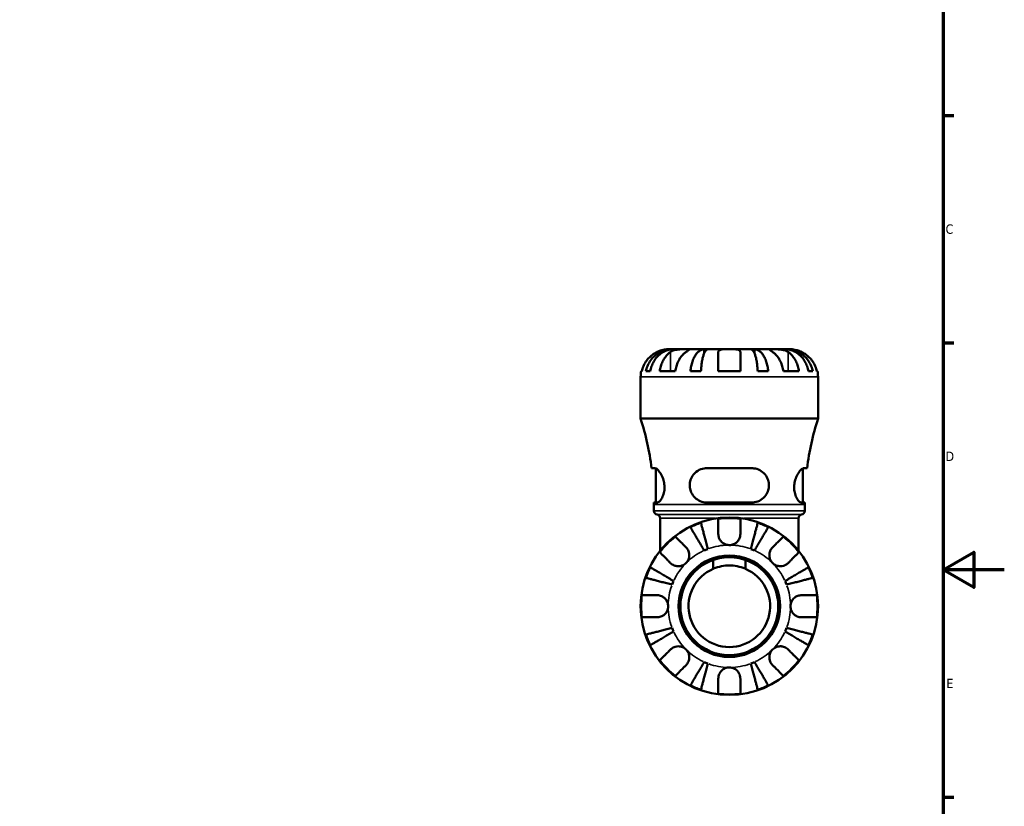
# Model space of a CAD drawing. Header units: millimetres. Extents: x 0 to 905, y -303 to 742.
# Tile 11 of 16: x 519 to 841, y 220 to 477. Entities that reach past the tile are written whole.
import ezdxf

# ---------------------------------------------------------------- set-up
doc = ezdxf.new("R2010")
doc.units = ezdxf.units.MM
for name, color, linetype, lineweight in [('Border (ANSI)', 7, 'Continuous', 70), ('Visible (ANSI)', 7, 'Continuous', 50), ('Visible Narrow (ANSI)', 7, 'Continuous', 35)]:
    doc.layers.add(name, color=color, linetype=linetype, lineweight=lineweight)
doc.styles.add('Note Text (ANSI)', font='tahoma.ttf')

# ---------------------------------------------------------------- blocks, each defined once
blk = doc.blocks.new('Borders Default Border')
at = {"layer": 'Border (ANSI)'}
for p, q in [((821, 445.5), (824.45, 445.5)), ((821, 371.25), (824.45, 371.25)), ((821, 222.75), (824.45, 222.75))]:
    blk.add_line(p, q, dxfattribs=at)
at = {"layer": 'Border (ANSI)', "flags": 128}
for points in [[(20, 20), (20, 574), (821, 574), (821, 20), (20, 20)], [(841, 297), (821, 297), (831, 302.77), (831, 291.23), (821, 297)]]:
    blk.add_lwpolyline(points, dxfattribs=at)
at = {"layer": 'Border (ANSI)', "char_height": 3.05, "attachment_point": 7, "style": 'Note Text (ANSI)'}
for s, insert in [('C', (821.8, 406.8)), ('D', (821.81, 332.6)), ('E', (822.05, 258.35))]:
    blk.add_mtext(s, dxfattribs=dict(at, insert=insert))

msp = doc.modelspace()

# ---------------------------------------------------------------- linework, layer by layer
at = {"layer": 'Visible (ANSI)'}
for p, q in [((732.374, 369.114), (731.087, 369.114)), ((732.374, 369.114), (732.374, 369.096)), ((732.864, 369.114), (732.374, 369.114)), ((736.945, 369.114), (732.864, 369.114)), ((742.846, 369.114), (736.945, 369.114)), ((742.846, 369.114), (742.846, 367.789)), ((744.029, 369.114), (742.846, 369.114)), ((751.087, 369.114), (744.029, 369.114)), ((758.146, 369.114), (751.087, 369.114)), ((759.328, 369.114), (758.146, 369.114)), ((765.229, 369.114), (759.328, 369.114)), ((759.328, 369.114), (759.328, 367.789)), ((769.31, 369.114), (765.229, 369.114)), ((769.8, 369.114), (769.31, 369.114)), ((771.087, 369.114), (769.8, 369.114)), ((769.8, 369.114), (769.8, 369.096)), ((722.269, 361.914), (722.495, 361.914)), ((723.802, 361.914), (725.235, 361.914)), ((728.324, 361.914), (733.415, 361.914)), ((738.352, 361.914), (741.812, 361.914)), ((747.487, 361.914), (754.687, 361.914)), ((760.362, 361.914), (763.822, 361.914)), ((768.759, 361.914), (773.851, 361.914)), ((776.939, 361.914), (778.372, 361.914)), ((779.679, 361.914), (779.905, 361.914)), ((722.087, 346.434), (722.087, 360.114)), ((780.087, 346.434), (780.087, 360.114)), ((780.087, 346.434), (722.087, 346.434)), ((726.763, 330.234), (725.674, 330.234)), ((727.077, 319.034), (727.077, 330.155)), ((758.447, 330.234), (743.727, 330.234)), ((775.097, 319.034), (775.097, 330.155)), ((776.501, 330.234), (775.411, 330.234)), ((726.435, 319.034), (727.559, 319.034)), ((743.727, 319.034), (758.447, 319.034)), ((774.615, 319.034), (775.74, 319.034)), ((726.437, 316.256), (726.437, 318.354)), ((775.737, 316.256), (775.737, 318.354)), ((728.467, 303.262), (728.467, 313.954)), ((773.707, 303.262), (773.707, 313.954)), ((745.827, 297.366), (745.827, 300.225)), ((756.347, 300.225), (756.347, 297.366))]:
    msp.add_line(p, q, dxfattribs=at)
for radius in [29, 16.58, 16]:
    msp.add_circle((751.087, 285.114), radius, dxfattribs=at)
for centre, radius, start, end in [((731.087, 360.114), 9, 168.46304, 180), ((771.087, 360.114), 9, 0, 11.53696), ((633.631, 318.354), 92.806, 7.35458, 17.6119), ((868.543, 318.354), 92.806, 162.3881, 172.64542), ((633.631, 318.354), 92.806, 0, 0.41982), ((868.543, 318.354), 92.806, 179.58018, 180), ((727.597, 316.256), 1.16, 180, 262.81924), ((774.577, 316.256), 1.16, 277.18076, 0), ((727.307, 313.954), 1.16, 0, 82.81924), ((751.087, 285.114), 28.818, 108.77511, 116.22489), ((751.087, 285.114), 28.818, 82.82379, 97.17621), ((751.087, 285.114), 28.818, 63.77511, 71.22489), ((774.867, 313.954), 1.16, 97.18076, 180), ((751.087, 285.114), 28.818, 127.82379, 142.17621), ((751.087, 285.114), 28.818, 37.82379, 52.17621), ((751.087, 285.114), 20, 110.66622, 114.33378), ((751.087, 285.114), 20, 65.66622, 69.33378), ((751.087, 285.114), 28.818, 153.77511, 161.22489), ((751.087, 285.114), 13.333, 113.23337, 66.76663), ((751.087, 285.114), 28.818, 18.77511, 26.22489), ((751.087, 285.114), 20, 155.66622, 159.33378), ((751.087, 285.114), 20, 20.66622, 24.33378), ((751.087, 285.114), 28.818, 172.82379, 187.17621), ((751.087, 285.114), 28.818, 352.82379, 7.17621), ((751.087, 285.114), 20, 200.66622, 204.33378), ((751.087, 285.114), 20, 335.66622, 339.33378), ((751.087, 285.114), 28.818, 198.77511, 206.22489), ((751.087, 285.114), 28.818, 333.77511, 341.22489), ((751.087, 285.114), 28.818, 217.82379, 232.17621), ((751.087, 285.114), 28.818, 307.82379, 322.17621), ((751.087, 285.114), 20, 245.66622, 249.33378), ((751.087, 285.114), 20, 290.66622, 294.33378), ((751.087, 285.114), 28.818, 243.77511, 251.22489), ((751.087, 285.114), 28.818, 288.77511, 296.22489), ((751.087, 285.114), 28.818, 262.82379, 277.17621)]:
    msp.add_arc(centre, radius, start, end, dxfattribs=at)
for points, knots in [([(727.487, 368.238), (727.099, 368.055), (726.707, 367.836), (725.825, 367.25), (725.352, 366.859), (724.562, 366.072), (724.17, 365.605), (723.494, 364.599), (723.21, 364.06), (722.79, 363.05), (722.613, 362.489), (722.495, 361.914)], [4.42788405, 4.42788405, 4.42788405, 4.42788405, 4.5512464, 4.5512464, 4.71913293, 4.71913293, 4.88586959, 4.88586959, 5.05260626, 5.05260626, 5.21400469, 5.21400469, 5.21400469, 5.21400469]), ([(723.802, 361.914), (723.917, 362.491), (724.089, 363.055), (724.495, 364.067), (724.769, 364.606), (725.422, 365.613), (725.8, 366.081), (726.562, 366.866), (727.017, 367.257), (727.995, 367.931), (728.519, 368.214), (729.517, 368.64), (730.084, 368.822), (731.242, 369.059), (731.833, 369.114), (732.374, 369.114)], [0.1707461, 0.1707461, 0.1707461, 0.1707461, 0.33284, 0.33284, 0.4994944, 0.4994944, 0.6661487, 0.6661487, 0.8332087, 0.8332087, 1.0002688, 1.0002688, 1.1679728, 1.1679728, 1.3356767, 1.3356767, 1.3356767, 1.3356767]), ([(732.864, 369.114), (732.382, 369.114), (731.856, 369.059), (730.826, 368.822), (730.321, 368.64), (729.433, 368.214), (728.967, 367.931), (728.096, 367.257), (727.692, 366.866), (727.013, 366.081), (726.677, 365.613), (726.096, 364.606), (725.852, 364.067), (725.49, 363.055), (725.337, 362.491), (725.235, 361.914)], [4.0142513, 4.0142513, 4.0142513, 4.0142513, 4.1819552, 4.1819552, 4.3496592, 4.3496592, 4.5167193, 4.5167193, 4.6837793, 4.6837793, 4.8504337, 4.8504337, 5.017088, 5.017088, 5.179182, 5.179182, 5.179182, 5.179182]), ([(731.087, 369.114), (731.087, 369.114), (731.054, 369.114), (730.919, 369.112), (730.813, 369.11), (730.463, 369.088), (730.178, 369.061), (729.578, 368.955), (729.293, 368.891), (728.69, 368.72), (728.378, 368.614), (727.871, 368.412), (727.678, 368.328), (727.487, 368.238)], [0, 0, 0, 0, 0.08461469, 0.08461469, 0.17434236, 0.17434236, 0.31088758, 0.31088758, 0.41427183, 0.41427183, 0.51665709, 0.51665709, 0.58005471, 0.58005471, 0.58005471, 0.58005471]), ([(728.324, 361.914), (728.407, 362.489), (728.533, 363.05), (728.83, 364.06), (729.031, 364.599), (729.508, 365.605), (729.785, 366.072), (730.344, 366.859), (730.678, 367.25), (731.302, 367.836), (731.58, 368.055), (731.854, 368.238)], [0.17075309, 0.17075309, 0.17075309, 0.17075309, 0.33215152, 0.33215152, 0.49888818, 0.49888818, 0.66562485, 0.66562485, 0.83351137, 0.83351137, 0.95687373, 0.95687373, 0.95687373, 0.95687373]), ([(731.854, 368.238), (731.942, 368.297), (732.036, 368.354), (732.314, 368.504), (732.509, 368.591), (732.936, 368.747), (733.167, 368.815), (733.747, 368.949), (734.1, 369.003), (734.906, 369.084), (735.352, 369.101), (736.209, 369.116), (736.608, 369.114), (736.945, 369.114)], [-0.58004807, -0.58004807, -0.58004807, -0.58004807, -0.5384523, -0.5384523, -0.46383793, -0.46383793, -0.3862639, -0.3862639, -0.27840269, -0.27840269, -0.14277912, -0.14277912, 0, 0, 0, 0]), ([(736.945, 368.238), (736.671, 368.055), (736.393, 367.836), (735.77, 367.25), (735.436, 366.859), (734.876, 366.072), (734.6, 365.605), (734.122, 364.599), (733.921, 364.06), (733.624, 363.05), (733.498, 362.489), (733.415, 361.914)], [4.42788405, 4.42788405, 4.42788405, 4.42788405, 4.5512464, 4.5512464, 4.71913293, 4.71913293, 4.88586959, 4.88586959, 5.05260626, 5.05260626, 5.21400469, 5.21400469, 5.21400469, 5.21400469]), ([(736.945, 369.114), (737.128, 369.114), (737.291, 369.114), (737.58, 369.113), (737.702, 369.111), (737.924, 369.096), (737.993, 369.078), (738.005, 369.002), (737.955, 368.946), (737.783, 368.809), (737.688, 368.741), (737.461, 368.584), (737.33, 368.496), (737.108, 368.347), (737.028, 368.294), (736.945, 368.238)], [0, 0, 0, 0, 0.07774953, 0.07774953, 0.16081914, 0.16081914, 0.27783798, 0.27783798, 0.3882896, 0.3882896, 0.46542959, 0.46542959, 0.54035429, 0.54035429, 0.57953204, 0.57953204, 0.57953204, 0.57953204]), ([(738.352, 361.914), (738.412, 362.491), (738.503, 363.055), (738.716, 364.067), (738.859, 364.606), (739.201, 365.613), (739.4, 366.081), (739.799, 366.866), (740.038, 367.257), (740.55, 367.931), (740.825, 368.214), (741.348, 368.64), (741.645, 368.822), (742.252, 369.059), (742.562, 369.114), (742.846, 369.114)], [0.1707461, 0.1707461, 0.1707461, 0.1707461, 0.33284, 0.33284, 0.4994944, 0.4994944, 0.6661487, 0.6661487, 0.8332087, 0.8332087, 1.0002688, 1.0002688, 1.1679728, 1.1679728, 1.3356767, 1.3356767, 1.3356767, 1.3356767]), ([(744.029, 369.114), (743.889, 369.114), (743.736, 369.059), (743.436, 368.822), (743.29, 368.64), (743.032, 368.214), (742.896, 367.931), (742.643, 367.257), (742.526, 366.866), (742.328, 366.081), (742.231, 365.613), (742.062, 364.606), (741.991, 364.067), (741.886, 363.055), (741.841, 362.491), (741.812, 361.914)], [4.0142509, 4.0142509, 4.0142509, 4.0142509, 4.1819549, 4.1819549, 4.3496588, 4.3496588, 4.5167189, 4.5167189, 4.6837789, 4.6837789, 4.8504333, 4.8504333, 5.0170876, 5.0170876, 5.1791816, 5.1791816, 5.1791816, 5.1791816]), ([(747.487, 368.238), (747.487, 368.305), (747.496, 368.37), (747.539, 368.519), (747.585, 368.6), (747.722, 368.749), (747.817, 368.815), (748.108, 368.948), (748.326, 369.003), (748.908, 369.084), (749.287, 369.101), (750.141, 369.116), (750.612, 369.114), (751.087, 369.114)], [-0.57647647, -0.57647647, -0.57647647, -0.57647647, -0.52968676, -0.52968676, -0.46054026, -0.46054026, -0.38562403, -0.38562403, -0.27730827, -0.27730827, -0.14258086, -0.14258086, 0, 0, 0, 0]), ([(747.487, 361.914), (747.487, 362.489), (747.487, 363.05), (747.487, 364.06), (747.487, 364.599), (747.487, 365.605), (747.487, 366.072), (747.487, 366.859), (747.487, 367.25), (747.487, 367.836), (747.487, 368.055), (747.487, 368.238)], [0.17075309, 0.17075309, 0.17075309, 0.17075309, 0.33215152, 0.33215152, 0.49888818, 0.49888818, 0.66562485, 0.66562485, 0.83351137, 0.83351137, 0.95687373, 0.95687373, 0.95687373, 0.95687373]), ([(751.087, 369.114), (751.367, 369.114), (751.647, 369.114), (752.215, 369.112), (752.5, 369.11), (753.178, 369.087), (753.541, 369.059), (754.043, 368.952), (754.213, 368.892), (754.444, 368.754), (754.521, 368.685), (754.634, 368.525), (754.668, 368.434), (754.685, 368.303), (754.687, 368.271), (754.687, 368.238)], [-2.49913258, -2.49913258, -2.49913258, -2.49913258, -2.41505436, -2.41505436, -2.32384732, -2.32384732, -2.1841143, -2.1841143, -2.08674766, -2.08674766, -2.01440674, -2.01440674, -1.93994266, -1.93994266, -1.91637503, -1.91637503, -1.91637503, -1.91637503]), ([(754.687, 368.238), (754.687, 368.055), (754.687, 367.836), (754.687, 367.25), (754.687, 366.859), (754.687, 366.072), (754.687, 365.605), (754.687, 364.599), (754.687, 364.06), (754.687, 363.05), (754.687, 362.489), (754.687, 361.914)], [4.42788405, 4.42788405, 4.42788405, 4.42788405, 4.5512464, 4.5512464, 4.71913293, 4.71913293, 4.88586959, 4.88586959, 5.05260626, 5.05260626, 5.21400469, 5.21400469, 5.21400469, 5.21400469]), ([(760.362, 361.914), (760.333, 362.491), (760.288, 363.055), (760.183, 364.067), (760.112, 364.606), (759.943, 365.613), (759.846, 366.081), (759.649, 366.866), (759.531, 367.257), (759.278, 367.931), (759.143, 368.214), (758.884, 368.64), (758.738, 368.822), (758.438, 369.059), (758.285, 369.114), (758.146, 369.114)], [0.1707461, 0.1707461, 0.1707461, 0.1707461, 0.33284, 0.33284, 0.4994944, 0.4994944, 0.6661487, 0.6661487, 0.8332087, 0.8332087, 1.0002688, 1.0002688, 1.1679728, 1.1679728, 1.3356767, 1.3356767, 1.3356767, 1.3356767]), ([(759.328, 369.114), (759.612, 369.114), (759.922, 369.059), (760.529, 368.822), (760.826, 368.64), (761.349, 368.214), (761.624, 367.931), (762.137, 367.257), (762.375, 366.866), (762.774, 366.081), (762.973, 365.613), (763.315, 364.606), (763.458, 364.067), (763.671, 363.055), (763.762, 362.491), (763.822, 361.914)], [4.0142509, 4.0142509, 4.0142509, 4.0142509, 4.1819549, 4.1819549, 4.3496588, 4.3496588, 4.5167189, 4.5167189, 4.6837789, 4.6837789, 4.8504333, 4.8504333, 5.0170876, 5.0170876, 5.1791816, 5.1791816, 5.1791816, 5.1791816]), ([(765.229, 368.238), (765.141, 368.297), (765.056, 368.354), (764.831, 368.504), (764.702, 368.591), (764.477, 368.747), (764.383, 368.815), (764.217, 368.949), (764.169, 369.003), (764.182, 369.084), (764.274, 369.101), (764.626, 369.116), (764.893, 369.114), (765.229, 369.114)], [-0.58004807, -0.58004807, -0.58004807, -0.58004807, -0.5384523, -0.5384523, -0.46383793, -0.46383793, -0.3862639, -0.3862639, -0.27840269, -0.27840269, -0.14277912, -0.14277912, 0, 0, 0, 0]), ([(765.229, 369.114), (765.412, 369.114), (765.615, 369.114), (766.066, 369.113), (766.316, 369.111), (766.944, 369.096), (767.329, 369.078), (768.083, 369.002), (768.444, 368.946), (769.029, 368.809), (769.259, 368.741), (769.684, 368.584), (769.878, 368.496), (770.149, 368.347), (770.237, 368.294), (770.32, 368.238)], [0, 0, 0, 0, 0.07774953, 0.07774953, 0.16081914, 0.16081914, 0.27783798, 0.27783798, 0.3882896, 0.3882896, 0.46542959, 0.46542959, 0.54035429, 0.54035429, 0.57953204, 0.57953204, 0.57953204, 0.57953204]), ([(768.759, 361.914), (768.676, 362.489), (768.55, 363.05), (768.253, 364.06), (768.052, 364.599), (767.575, 365.605), (767.298, 366.072), (766.739, 366.859), (766.405, 367.25), (765.781, 367.836), (765.503, 368.055), (765.229, 368.238)], [0.17075309, 0.17075309, 0.17075309, 0.17075309, 0.33215152, 0.33215152, 0.49888818, 0.49888818, 0.66562485, 0.66562485, 0.83351137, 0.83351137, 0.95687373, 0.95687373, 0.95687373, 0.95687373]), ([(776.939, 361.914), (776.837, 362.491), (776.684, 363.055), (776.322, 364.067), (776.078, 364.606), (775.497, 365.613), (775.161, 366.081), (774.483, 366.866), (774.078, 367.257), (773.208, 367.931), (772.741, 368.214), (771.853, 368.64), (771.348, 368.822), (770.318, 369.059), (769.792, 369.114), (769.31, 369.114)], [0.1707461, 0.1707461, 0.1707461, 0.1707461, 0.33284, 0.33284, 0.4994944, 0.4994944, 0.6661487, 0.6661487, 0.8332087, 0.8332087, 1.0002688, 1.0002688, 1.1679728, 1.1679728, 1.3356767, 1.3356767, 1.3356767, 1.3356767]), ([(769.8, 369.114), (770.341, 369.114), (770.932, 369.059), (772.09, 368.822), (772.657, 368.64), (773.655, 368.214), (774.179, 367.931), (775.157, 367.257), (775.612, 366.866), (776.374, 366.081), (776.752, 365.613), (777.405, 364.606), (777.679, 364.067), (778.085, 363.055), (778.257, 362.491), (778.372, 361.914)], [4.0142509, 4.0142509, 4.0142509, 4.0142509, 4.1819549, 4.1819549, 4.3496588, 4.3496588, 4.5167189, 4.5167189, 4.683779, 4.683779, 4.8504333, 4.8504333, 5.0170876, 5.0170876, 5.1791816, 5.1791816, 5.1791816, 5.1791816]), ([(770.32, 368.238), (770.594, 368.055), (770.872, 367.836), (771.496, 367.25), (771.83, 366.859), (772.389, 366.072), (772.666, 365.605), (773.144, 364.599), (773.344, 364.06), (773.641, 363.05), (773.767, 362.489), (773.851, 361.914)], [4.42788748, 4.42788748, 4.42788748, 4.42788748, 4.55124983, 4.55124983, 4.71913636, 4.71913636, 4.88587302, 4.88587302, 5.05260969, 5.05260969, 5.21400811, 5.21400811, 5.21400811, 5.21400811]), ([(774.687, 368.238), (774.544, 368.305), (774.4, 368.37), (774.04, 368.519), (773.826, 368.6), (773.385, 368.749), (773.161, 368.815), (772.635, 368.948), (772.349, 369.003), (771.786, 369.084), (771.537, 369.101), (771.181, 369.116), (771.087, 369.114), (771.087, 369.114)], [-0.57647647, -0.57647647, -0.57647647, -0.57647647, -0.52968676, -0.52968676, -0.46054026, -0.46054026, -0.38562403, -0.38562403, -0.27730827, -0.27730827, -0.14258086, -0.14258086, 0, 0, 0, 0]), ([(779.679, 361.914), (779.561, 362.489), (779.384, 363.05), (778.964, 364.06), (778.68, 364.599), (778.004, 365.605), (777.612, 366.072), (776.822, 366.859), (776.349, 367.25), (775.467, 367.836), (775.075, 368.055), (774.687, 368.238)], [0.17075309, 0.17075309, 0.17075309, 0.17075309, 0.33215152, 0.33215152, 0.49888818, 0.49888818, 0.66562485, 0.66562485, 0.83351137, 0.83351137, 0.95687373, 0.95687373, 0.95687373, 0.95687373]), ([(726.763, 330.234), (726.833, 330.234), (726.91, 330.219), (727.226, 330.106), (727.499, 329.904), (728.12, 329.252), (728.473, 328.769), (729.096, 327.635), (729.37, 326.997), (729.721, 325.759), (729.826, 325.196), (729.912, 324.081), (729.9, 323.549), (729.766, 322.429), (729.628, 321.868), (729.234, 320.767), (728.964, 320.263), (728.397, 319.478), (728.1, 319.209), (727.737, 319.055), (727.646, 319.034), (727.559, 319.034)], [-1.9963078, -1.9963078, -1.9963078, -1.9963078, -1.922578, -1.922578, -1.7080896, -1.7080896, -1.4598055, -1.4598055, -1.2296798, -1.2296798, -1.0554637, -1.0554637, -0.8932212, -0.8932212, -0.7012942, -0.7012942, -0.4683239, -0.4683239, -0.2239057, -0.2239057, -0.1363209, -0.1363209, -0.1363209, -0.1363209]), ([(743.727, 319.034), (743.512, 319.034), (743.297, 319.046), (742.378, 319.153), (741.701, 319.367), (740.468, 320.027), (739.914, 320.472), (739.038, 321.506), (738.702, 322.074), (738.284, 323.209), (738.171, 323.743), (738.103, 324.847), (738.153, 325.398), (738.434, 326.583), (738.703, 327.189), (739.503, 328.398), (740.085, 328.961), (741.375, 329.768), (742.069, 330.035), (743.11, 330.208), (743.417, 330.234), (743.727, 330.234)], [-1.9752246, -1.9752246, -1.9752246, -1.9752246, -1.9072855, -1.9072855, -1.6824696, -1.6824696, -1.457908, -1.457908, -1.2546509, -1.2546509, -1.0898152, -1.0898152, -0.9216855, -0.9216855, -0.7136786, -0.7136786, -0.4526493, -0.4526493, -0.2138508, -0.2138508, -0.1162451, -0.1162451, -0.1162451, -0.1162451]), ([(758.447, 330.234), (758.681, 330.234), (758.914, 330.219), (759.814, 330.106), (760.452, 329.904), (761.705, 329.252), (762.299, 328.769), (763.227, 327.635), (763.577, 326.997), (763.961, 325.759), (764.049, 325.196), (764.046, 324.081), (763.967, 323.549), (763.634, 322.429), (763.355, 321.868), (762.565, 320.767), (762.021, 320.263), (760.76, 319.478), (760.035, 319.209), (759.001, 319.055), (758.724, 319.034), (758.447, 319.034)], [-1.9963078, -1.9963078, -1.9963078, -1.9963078, -1.922578, -1.922578, -1.7080896, -1.7080896, -1.4598055, -1.4598055, -1.2296798, -1.2296798, -1.0554637, -1.0554637, -0.8932212, -0.8932212, -0.7012942, -0.7012942, -0.4683239, -0.4683239, -0.2239057, -0.2239057, -0.1363209, -0.1363209, -0.1363209, -0.1363209]), ([(774.615, 319.034), (774.548, 319.034), (774.478, 319.046), (774.163, 319.153), (773.895, 319.367), (773.359, 320.027), (773.091, 320.472), (772.656, 321.506), (772.485, 322.074), (772.3, 323.209), (772.264, 323.743), (772.306, 324.847), (772.384, 325.398), (772.665, 326.583), (772.889, 327.189), (773.465, 328.398), (773.835, 328.961), (774.517, 329.768), (774.832, 330.035), (775.215, 330.208), (775.318, 330.234), (775.411, 330.234)], [-1.9752246, -1.9752246, -1.9752246, -1.9752246, -1.9072855, -1.9072855, -1.6824696, -1.6824696, -1.457908, -1.457908, -1.2546509, -1.2546509, -1.0898152, -1.0898152, -0.9216855, -0.9216855, -0.7136786, -0.7136786, -0.4526493, -0.4526493, -0.2138508, -0.2138508, -0.1162451, -0.1162451, -0.1162451, -0.1162451]), ([(741.812, 312.399), (741.841, 312.284), (741.886, 312.112), (741.991, 311.706), (742.062, 311.432), (742.231, 310.779), (742.328, 310.401), (742.526, 309.639), (742.643, 309.184), (742.896, 308.206), (743.032, 307.682), (743.29, 306.684), (743.436, 306.117), (743.736, 304.959), (743.889, 304.368), (744.029, 303.827)], [0.1707461, 0.1707461, 0.1707461, 0.1707461, 0.33284, 0.33284, 0.4994944, 0.4994944, 0.6661487, 0.6661487, 0.8332087, 0.8332087, 1.0002688, 1.0002688, 1.1679728, 1.1679728, 1.3356767, 1.3356767, 1.3356767, 1.3356767]), ([(747.487, 308.714), (747.487, 309.102), (747.487, 309.494), (747.487, 310.376), (747.487, 310.849), (747.487, 311.639), (747.487, 312.031), (747.487, 312.707), (747.487, 312.991), (747.487, 313.411), (747.487, 313.588), (747.487, 313.706)], [4.42788405, 4.42788405, 4.42788405, 4.42788405, 4.5512464, 4.5512464, 4.71913293, 4.71913293, 4.88586959, 4.88586959, 5.05260626, 5.05260626, 5.21400469, 5.21400469, 5.21400469, 5.21400469]), ([(754.687, 313.706), (754.687, 313.588), (754.687, 313.411), (754.687, 312.991), (754.687, 312.707), (754.687, 312.031), (754.687, 311.639), (754.687, 310.849), (754.687, 310.376), (754.687, 309.494), (754.687, 309.102), (754.687, 308.714)], [0.17075309, 0.17075309, 0.17075309, 0.17075309, 0.33215152, 0.33215152, 0.49888818, 0.49888818, 0.66562485, 0.66562485, 0.83351137, 0.83351137, 0.95687373, 0.95687373, 0.95687373, 0.95687373]), ([(758.146, 303.827), (758.285, 304.368), (758.438, 304.959), (758.738, 306.117), (758.884, 306.684), (759.143, 307.682), (759.278, 308.206), (759.531, 309.184), (759.649, 309.639), (759.846, 310.401), (759.943, 310.779), (760.112, 311.432), (760.183, 311.706), (760.288, 312.112), (760.333, 312.284), (760.362, 312.399)], [4.0142509, 4.0142509, 4.0142509, 4.0142509, 4.1819549, 4.1819549, 4.3496588, 4.3496588, 4.5167189, 4.5167189, 4.6837789, 4.6837789, 4.8504333, 4.8504333, 5.0170876, 5.0170876, 5.1791816, 5.1791816, 5.1791816, 5.1791816]), ([(742.846, 303.337), (742.562, 303.819), (742.252, 304.345), (741.645, 305.375), (741.348, 305.88), (740.825, 306.768), (740.55, 307.235), (740.038, 308.105), (739.799, 308.51), (739.4, 309.188), (739.201, 309.524), (738.859, 310.105), (738.716, 310.349), (738.503, 310.711), (738.412, 310.864), (738.352, 310.966)], [4.0142509, 4.0142509, 4.0142509, 4.0142509, 4.1819549, 4.1819549, 4.3496588, 4.3496588, 4.5167189, 4.5167189, 4.6837789, 4.6837789, 4.8504333, 4.8504333, 5.0170876, 5.0170876, 5.1791816, 5.1791816, 5.1791816, 5.1791816]), ([(763.822, 310.966), (763.762, 310.864), (763.671, 310.711), (763.458, 310.349), (763.315, 310.105), (762.973, 309.524), (762.774, 309.188), (762.375, 308.51), (762.137, 308.105), (761.624, 307.235), (761.349, 306.768), (760.826, 305.88), (760.529, 305.375), (759.922, 304.345), (759.612, 303.819), (759.328, 303.337)], [0.1707461, 0.1707461, 0.1707461, 0.1707461, 0.33284, 0.33284, 0.4994944, 0.4994944, 0.6661487, 0.6661487, 0.8332087, 0.8332087, 1.0002688, 1.0002688, 1.1679728, 1.1679728, 1.3356767, 1.3356767, 1.3356767, 1.3356767]), ([(733.415, 307.878), (733.498, 307.794), (733.624, 307.668), (733.921, 307.371), (734.122, 307.171), (734.6, 306.693), (734.876, 306.416), (735.436, 305.857), (735.77, 305.523), (736.393, 304.899), (736.671, 304.621), (736.945, 304.347)], [0.17075309, 0.17075309, 0.17075309, 0.17075309, 0.33215152, 0.33215152, 0.49888818, 0.49888818, 0.66562485, 0.66562485, 0.83351137, 0.83351137, 0.95687373, 0.95687373, 0.95687373, 0.95687373]), ([(751.087, 305.114), (750.794, 305.114), (750.503, 305.15), (749.906, 305.298), (749.606, 305.417), (748.922, 305.801), (748.568, 306.101), (748.084, 306.704), (747.923, 306.97), (747.718, 307.43), (747.654, 307.613), (747.561, 307.967), (747.529, 308.137), (747.495, 308.444), (747.487, 308.58), (747.487, 308.714)], [0, 0, 0, 0, 0.08783311, 0.08783311, 0.18435408, 0.18435408, 0.32279749, 0.32279749, 0.41754463, 0.41754463, 0.47774931, 0.47774931, 0.53276241, 0.53276241, 0.57681269, 0.57681269, 0.57681269, 0.57681269]), ([(754.687, 308.714), (754.687, 308.71), (754.687, 308.707), (754.686, 308.514), (754.671, 308.322), (754.612, 307.961), (754.572, 307.792), (754.454, 307.421), (754.37, 307.221), (754.089, 306.691), (753.857, 306.382), (753.257, 305.808), (752.883, 305.562), (752.034, 305.209), (751.563, 305.114), (751.087, 305.114)], [-0.58332629, -0.58332629, -0.58332629, -0.58332629, -0.58206847, -0.58206847, -0.51861604, -0.51861604, -0.4628074, -0.4628074, -0.39473272, -0.39473272, -0.27692423, -0.27692423, -0.14288351, -0.14288351, 0, 0, 0, 0]), ([(765.229, 304.347), (765.503, 304.621), (765.781, 304.899), (766.405, 305.523), (766.739, 305.857), (767.298, 306.416), (767.575, 306.693), (768.052, 307.171), (768.253, 307.371), (768.55, 307.668), (768.676, 307.794), (768.759, 307.878)], [4.42788405, 4.42788405, 4.42788405, 4.42788405, 4.5512464, 4.5512464, 4.71913293, 4.71913293, 4.88586959, 4.88586959, 5.05260626, 5.05260626, 5.21400469, 5.21400469, 5.21400469, 5.21400469]), ([(731.854, 299.256), (731.58, 299.53), (731.302, 299.808), (730.678, 300.432), (730.344, 300.766), (729.785, 301.325), (729.508, 301.602), (729.031, 302.079), (728.83, 302.28), (728.533, 302.577), (728.407, 302.703), (728.324, 302.786)], [4.42788405, 4.42788405, 4.42788405, 4.42788405, 4.5512464, 4.5512464, 4.71913293, 4.71913293, 4.88586959, 4.88586959, 5.05260626, 5.05260626, 5.21400469, 5.21400469, 5.21400469, 5.21400469]), ([(736.945, 304.347), (737.034, 304.259), (737.118, 304.165), (737.343, 303.887), (737.472, 303.692), (737.698, 303.265), (737.791, 303.034), (737.957, 302.454), (738.005, 302.101), (737.992, 301.295), (737.9, 300.849), (737.548, 299.992), (737.281, 299.593), (736.945, 299.256)], [-0.58004807, -0.58004807, -0.58004807, -0.58004807, -0.5384523, -0.5384523, -0.46383793, -0.46383793, -0.3862639, -0.3862639, -0.27840269, -0.27840269, -0.14277912, -0.14277912, 0, 0, 0, 0]), ([(765.229, 299.256), (765.046, 299.439), (764.883, 299.642), (764.594, 300.093), (764.472, 300.343), (764.25, 300.971), (764.181, 301.356), (764.169, 302.11), (764.219, 302.471), (764.391, 303.056), (764.486, 303.286), (764.713, 303.711), (764.844, 303.905), (765.066, 304.176), (765.146, 304.264), (765.229, 304.347)], [0, 0, 0, 0, 0.07774953, 0.07774953, 0.16081914, 0.16081914, 0.27783798, 0.27783798, 0.3882896, 0.3882896, 0.46542959, 0.46542959, 0.54035429, 0.54035429, 0.57953204, 0.57953204, 0.57953204, 0.57953204]), ([(773.851, 302.786), (773.767, 302.703), (773.641, 302.577), (773.344, 302.28), (773.144, 302.079), (772.666, 301.602), (772.389, 301.325), (771.83, 300.766), (771.496, 300.432), (770.872, 299.808), (770.594, 299.53), (770.32, 299.256)], [0.17075309, 0.17075309, 0.17075309, 0.17075309, 0.33215152, 0.33215152, 0.49888818, 0.49888818, 0.66562485, 0.66562485, 0.83351137, 0.83351137, 0.95687373, 0.95687373, 0.95687373, 0.95687373]), ([(725.235, 297.849), (725.337, 297.789), (725.49, 297.698), (725.852, 297.485), (726.096, 297.342), (726.677, 297), (727.013, 296.801), (727.692, 296.402), (728.096, 296.164), (728.967, 295.651), (729.433, 295.376), (730.321, 294.853), (730.826, 294.556), (731.856, 293.949), (732.382, 293.639), (732.864, 293.355)], [0.1707461, 0.1707461, 0.1707461, 0.1707461, 0.33284, 0.33284, 0.4994944, 0.4994944, 0.6661487, 0.6661487, 0.8332087, 0.8332087, 1.0002688, 1.0002688, 1.1679728, 1.1679728, 1.3356767, 1.3356767, 1.3356767, 1.3356767]), ([(736.945, 299.256), (736.762, 299.073), (736.559, 298.91), (736.108, 298.621), (735.858, 298.499), (735.23, 298.277), (734.845, 298.208), (734.091, 298.196), (733.73, 298.246), (733.145, 298.418), (732.915, 298.513), (732.491, 298.74), (732.296, 298.871), (732.025, 299.093), (731.937, 299.173), (731.854, 299.256)], [0, 0, 0, 0, 0.07774953, 0.07774953, 0.16081914, 0.16081914, 0.27783798, 0.27783798, 0.3882896, 0.3882896, 0.46542959, 0.46542959, 0.54035429, 0.54035429, 0.57953204, 0.57953204, 0.57953204, 0.57953204]), ([(745.827, 297.366), (745.859, 297.38), (745.892, 297.394), (746.743, 297.751), (747.602, 298.015), (749.345, 298.363), (750.227, 298.447), (751.947, 298.447), (752.829, 298.363), (754.572, 298.015), (755.432, 297.751), (756.282, 297.394), (756.315, 297.38), (756.347, 297.366)], [1.5437411, 1.5437411, 1.5437411, 1.5437411, 1.5539077, 1.5539077, 1.8118689, 1.8118689, 2.0698301, 2.0698301, 2.3277913, 2.3277913, 2.5857525, 2.5857525, 2.5959191, 2.5959191, 2.5959191, 2.5959191]), ([(770.32, 299.256), (770.232, 299.168), (770.138, 299.083), (769.86, 298.858), (769.665, 298.729), (769.238, 298.504), (769.007, 298.41), (768.427, 298.244), (768.074, 298.196), (767.268, 298.209), (766.822, 298.301), (765.965, 298.653), (765.566, 298.92), (765.229, 299.256)], [-0.58004807, -0.58004807, -0.58004807, -0.58004807, -0.5384523, -0.5384523, -0.46383793, -0.46383793, -0.3862639, -0.3862639, -0.27840269, -0.27840269, -0.14277912, -0.14277912, 0, 0, 0, 0]), ([(769.31, 293.355), (769.792, 293.639), (770.318, 293.949), (771.348, 294.556), (771.853, 294.853), (772.741, 295.376), (773.208, 295.651), (774.078, 296.164), (774.483, 296.402), (775.161, 296.801), (775.497, 297), (776.078, 297.342), (776.322, 297.485), (776.684, 297.698), (776.837, 297.789), (776.939, 297.849)], [4.0142509, 4.0142509, 4.0142509, 4.0142509, 4.1819549, 4.1819549, 4.3496588, 4.3496588, 4.5167189, 4.5167189, 4.6837789, 4.6837789, 4.8504333, 4.8504333, 5.0170876, 5.0170876, 5.1791816, 5.1791816, 5.1791816, 5.1791816]), ([(732.374, 292.173), (731.833, 292.312), (731.242, 292.465), (730.084, 292.765), (729.517, 292.911), (728.519, 293.17), (727.995, 293.305), (727.017, 293.558), (726.562, 293.676), (725.8, 293.873), (725.422, 293.97), (724.769, 294.139), (724.495, 294.21), (724.089, 294.315), (723.917, 294.36), (723.802, 294.389)], [4.0142509, 4.0142509, 4.0142509, 4.0142509, 4.1819549, 4.1819549, 4.3496588, 4.3496588, 4.5167189, 4.5167189, 4.6837789, 4.6837789, 4.8504333, 4.8504333, 5.0170876, 5.0170876, 5.1791816, 5.1791816, 5.1791816, 5.1791816]), ([(778.372, 294.389), (778.257, 294.36), (778.085, 294.315), (777.679, 294.21), (777.405, 294.139), (776.752, 293.97), (776.374, 293.873), (775.612, 293.676), (775.157, 293.558), (774.179, 293.305), (773.655, 293.17), (772.657, 292.911), (772.09, 292.765), (770.932, 292.465), (770.341, 292.312), (769.8, 292.173)], [0.1707461, 0.1707461, 0.1707461, 0.1707461, 0.33284, 0.33284, 0.4994944, 0.4994944, 0.6661487, 0.6661487, 0.8332087, 0.8332087, 1.0002688, 1.0002688, 1.1679728, 1.1679728, 1.3356767, 1.3356767, 1.3356767, 1.3356767]), ([(722.495, 288.714), (722.613, 288.714), (722.79, 288.714), (723.21, 288.714), (723.494, 288.714), (724.17, 288.714), (724.562, 288.714), (725.352, 288.714), (725.825, 288.714), (726.707, 288.714), (727.099, 288.714), (727.487, 288.714)], [0.17075309, 0.17075309, 0.17075309, 0.17075309, 0.33215152, 0.33215152, 0.49888818, 0.49888818, 0.66562485, 0.66562485, 0.83351137, 0.83351137, 0.95687373, 0.95687373, 0.95687373, 0.95687373]), ([(727.487, 288.714), (727.63, 288.714), (727.775, 288.706), (728.134, 288.662), (728.348, 288.617), (728.789, 288.479), (729.013, 288.384), (729.539, 288.093), (729.825, 287.875), (730.388, 287.293), (730.637, 286.914), (730.993, 286.06), (731.087, 285.589), (731.087, 285.114)], [-0.57647647, -0.57647647, -0.57647647, -0.57647647, -0.52968676, -0.52968676, -0.46054026, -0.46054026, -0.38562403, -0.38562403, -0.27730827, -0.27730827, -0.14258086, -0.14258086, 0, 0, 0, 0]), ([(771.087, 285.114), (771.087, 285.394), (771.12, 285.674), (771.255, 286.242), (771.362, 286.527), (771.72, 287.205), (772.013, 287.567), (772.608, 288.07), (772.875, 288.24), (773.367, 288.471), (773.583, 288.548), (774.026, 288.661), (774.252, 288.695), (774.547, 288.712), (774.617, 288.714), (774.687, 288.714)], [-2.49913258, -2.49913258, -2.49913258, -2.49913258, -2.41505436, -2.41505436, -2.32384732, -2.32384732, -2.1841143, -2.1841143, -2.08674766, -2.08674766, -2.01440674, -2.01440674, -1.93994266, -1.93994266, -1.91637503, -1.91637503, -1.91637503, -1.91637503]), ([(774.687, 288.714), (775.075, 288.714), (775.467, 288.714), (776.349, 288.714), (776.822, 288.714), (777.612, 288.714), (778.004, 288.714), (778.68, 288.714), (778.964, 288.714), (779.384, 288.714), (779.561, 288.714), (779.679, 288.714)], [4.42788405, 4.42788405, 4.42788405, 4.42788405, 4.5512464, 4.5512464, 4.71913293, 4.71913293, 4.88586959, 4.88586959, 5.05260626, 5.05260626, 5.21400469, 5.21400469, 5.21400469, 5.21400469]), ([(731.087, 285.114), (731.087, 284.834), (731.054, 284.555), (730.919, 283.986), (730.812, 283.701), (730.454, 283.023), (730.161, 282.661), (729.566, 282.158), (729.299, 281.988), (728.807, 281.757), (728.591, 281.68), (728.148, 281.568), (727.922, 281.533), (727.628, 281.516), (727.557, 281.514), (727.487, 281.514)], [-2.49913258, -2.49913258, -2.49913258, -2.49913258, -2.41505436, -2.41505436, -2.32384732, -2.32384732, -2.1841143, -2.1841143, -2.08674766, -2.08674766, -2.01440674, -2.01440674, -1.93994266, -1.93994266, -1.91637503, -1.91637503, -1.91637503, -1.91637503]), ([(774.687, 281.514), (774.544, 281.514), (774.4, 281.523), (774.04, 281.566), (773.826, 281.612), (773.385, 281.749), (773.161, 281.844), (772.635, 282.135), (772.349, 282.353), (771.786, 282.935), (771.537, 283.314), (771.181, 284.168), (771.087, 284.639), (771.087, 285.114)], [-0.57647647, -0.57647647, -0.57647647, -0.57647647, -0.52968676, -0.52968676, -0.46054026, -0.46054026, -0.38562403, -0.38562403, -0.27730827, -0.27730827, -0.14258086, -0.14258086, 0, 0, 0, 0]), ([(727.487, 281.514), (727.099, 281.514), (726.707, 281.514), (725.825, 281.514), (725.352, 281.514), (724.562, 281.514), (724.17, 281.514), (723.494, 281.514), (723.21, 281.514), (722.79, 281.514), (722.613, 281.514), (722.495, 281.514)], [4.42788405, 4.42788405, 4.42788405, 4.42788405, 4.5512464, 4.5512464, 4.71913293, 4.71913293, 4.88586959, 4.88586959, 5.05260626, 5.05260626, 5.21400469, 5.21400469, 5.21400469, 5.21400469]), ([(779.679, 281.514), (779.561, 281.514), (779.384, 281.514), (778.964, 281.514), (778.68, 281.514), (778.004, 281.514), (777.612, 281.514), (776.822, 281.514), (776.349, 281.514), (775.467, 281.514), (775.075, 281.514), (774.687, 281.514)], [0.17075309, 0.17075309, 0.17075309, 0.17075309, 0.33215152, 0.33215152, 0.49888818, 0.49888818, 0.66562485, 0.66562485, 0.83351137, 0.83351137, 0.95687373, 0.95687373, 0.95687373, 0.95687373]), ([(723.802, 275.839), (723.917, 275.868), (724.089, 275.913), (724.495, 276.018), (724.769, 276.089), (725.422, 276.258), (725.8, 276.355), (726.562, 276.553), (727.017, 276.67), (727.995, 276.923), (728.519, 277.059), (729.517, 277.317), (730.084, 277.463), (731.242, 277.763), (731.833, 277.916), (732.374, 278.056)], [0.1707461, 0.1707461, 0.1707461, 0.1707461, 0.33284, 0.33284, 0.4994944, 0.4994944, 0.6661487, 0.6661487, 0.8332087, 0.8332087, 1.0002688, 1.0002688, 1.1679728, 1.1679728, 1.3356767, 1.3356767, 1.3356767, 1.3356767]), ([(769.8, 278.056), (770.341, 277.916), (770.932, 277.763), (772.09, 277.463), (772.657, 277.317), (773.655, 277.059), (774.179, 276.923), (775.157, 276.67), (775.612, 276.553), (776.374, 276.355), (776.752, 276.258), (777.405, 276.089), (777.679, 276.018), (778.085, 275.913), (778.257, 275.868), (778.372, 275.839)], [4.0142509, 4.0142509, 4.0142509, 4.0142509, 4.1819549, 4.1819549, 4.3496588, 4.3496588, 4.5167189, 4.5167189, 4.6837789, 4.6837789, 4.8504333, 4.8504333, 5.0170876, 5.0170876, 5.1791816, 5.1791816, 5.1791816, 5.1791816]), ([(732.864, 276.873), (732.382, 276.589), (731.856, 276.279), (730.826, 275.672), (730.321, 275.375), (729.433, 274.852), (728.967, 274.577), (728.096, 274.065), (727.692, 273.826), (727.013, 273.427), (726.677, 273.228), (726.096, 272.886), (725.852, 272.743), (725.49, 272.53), (725.337, 272.439), (725.235, 272.379)], [4.0142509, 4.0142509, 4.0142509, 4.0142509, 4.1819549, 4.1819549, 4.3496588, 4.3496588, 4.5167189, 4.5167189, 4.6837789, 4.6837789, 4.8504333, 4.8504333, 5.0170876, 5.0170876, 5.1791816, 5.1791816, 5.1791816, 5.1791816]), ([(776.939, 272.379), (776.837, 272.439), (776.684, 272.53), (776.322, 272.743), (776.078, 272.886), (775.497, 273.228), (775.161, 273.427), (774.483, 273.826), (774.078, 274.065), (773.208, 274.577), (772.741, 274.852), (771.853, 275.375), (771.348, 275.672), (770.318, 276.279), (769.792, 276.589), (769.31, 276.873)], [0.1707461, 0.1707461, 0.1707461, 0.1707461, 0.33284, 0.33284, 0.4994944, 0.4994944, 0.6661487, 0.6661487, 0.8332087, 0.8332087, 1.0002688, 1.0002688, 1.1679728, 1.1679728, 1.3356767, 1.3356767, 1.3356767, 1.3356767]), ([(728.324, 267.442), (728.407, 267.525), (728.533, 267.651), (728.83, 267.948), (729.031, 268.149), (729.508, 268.627), (729.785, 268.903), (730.344, 269.463), (730.678, 269.797), (731.302, 270.42), (731.58, 270.698), (731.854, 270.972)], [0.17075309, 0.17075309, 0.17075309, 0.17075309, 0.33215152, 0.33215152, 0.49888818, 0.49888818, 0.66562485, 0.66562485, 0.83351137, 0.83351137, 0.95687373, 0.95687373, 0.95687373, 0.95687373]), ([(731.854, 270.972), (731.942, 271.061), (732.036, 271.145), (732.314, 271.37), (732.509, 271.499), (732.936, 271.725), (733.167, 271.818), (733.747, 271.984), (734.1, 272.032), (734.906, 272.019), (735.352, 271.927), (736.209, 271.575), (736.608, 271.308), (736.945, 270.972)], [-0.58004807, -0.58004807, -0.58004807, -0.58004807, -0.5384523, -0.5384523, -0.46383793, -0.46383793, -0.3862639, -0.3862639, -0.27840269, -0.27840269, -0.14277912, -0.14277912, 0, 0, 0, 0]), ([(736.945, 270.972), (737.128, 270.789), (737.291, 270.586), (737.58, 270.135), (737.702, 269.885), (737.924, 269.257), (737.993, 268.872), (738.005, 268.118), (737.955, 267.757), (737.783, 267.172), (737.688, 266.942), (737.461, 266.518), (737.33, 266.323), (737.108, 266.052), (737.028, 265.964), (736.945, 265.881)], [0, 0, 0, 0, 0.07774953, 0.07774953, 0.16081914, 0.16081914, 0.27783798, 0.27783798, 0.3882896, 0.3882896, 0.46542959, 0.46542959, 0.54035429, 0.54035429, 0.57953204, 0.57953204, 0.57953204, 0.57953204]), ([(765.229, 265.881), (765.141, 265.969), (765.056, 266.063), (764.831, 266.341), (764.702, 266.536), (764.477, 266.963), (764.383, 267.194), (764.217, 267.774), (764.169, 268.127), (764.182, 268.933), (764.274, 269.379), (764.626, 270.236), (764.893, 270.635), (765.229, 270.972)], [-0.58004807, -0.58004807, -0.58004807, -0.58004807, -0.5384523, -0.5384523, -0.46383793, -0.46383793, -0.3862639, -0.3862639, -0.27840269, -0.27840269, -0.14277912, -0.14277912, 0, 0, 0, 0]), ([(765.229, 270.972), (765.412, 271.155), (765.615, 271.318), (766.066, 271.607), (766.316, 271.729), (766.944, 271.951), (767.329, 272.02), (768.083, 272.032), (768.444, 271.982), (769.029, 271.81), (769.259, 271.715), (769.684, 271.488), (769.878, 271.357), (770.149, 271.135), (770.237, 271.055), (770.32, 270.972)], [0, 0, 0, 0, 0.07774953, 0.07774953, 0.16081914, 0.16081914, 0.27783798, 0.27783798, 0.3882896, 0.3882896, 0.46542959, 0.46542959, 0.54035429, 0.54035429, 0.57953204, 0.57953204, 0.57953204, 0.57953204]), ([(770.32, 270.972), (770.594, 270.698), (770.872, 270.42), (771.496, 269.797), (771.83, 269.463), (772.389, 268.903), (772.666, 268.627), (773.144, 268.149), (773.344, 267.948), (773.641, 267.651), (773.767, 267.525), (773.851, 267.442)], [4.42788405, 4.42788405, 4.42788405, 4.42788405, 4.5512464, 4.5512464, 4.71913293, 4.71913293, 4.88586959, 4.88586959, 5.05260626, 5.05260626, 5.21400469, 5.21400469, 5.21400469, 5.21400469]), ([(736.945, 265.881), (736.671, 265.607), (736.393, 265.329), (735.77, 264.705), (735.436, 264.371), (734.876, 263.812), (734.6, 263.535), (734.122, 263.058), (733.921, 262.857), (733.624, 262.56), (733.498, 262.434), (733.415, 262.351)], [4.42788405, 4.42788405, 4.42788405, 4.42788405, 4.5512464, 4.5512464, 4.71913293, 4.71913293, 4.88586959, 4.88586959, 5.05260626, 5.05260626, 5.21400469, 5.21400469, 5.21400469, 5.21400469]), ([(738.352, 259.262), (738.412, 259.364), (738.503, 259.517), (738.716, 259.879), (738.859, 260.123), (739.201, 260.704), (739.4, 261.04), (739.799, 261.719), (740.038, 262.123), (740.55, 262.994), (740.825, 263.46), (741.348, 264.348), (741.645, 264.853), (742.252, 265.883), (742.562, 266.409), (742.846, 266.891)], [0.1707461, 0.1707461, 0.1707461, 0.1707461, 0.33284, 0.33284, 0.4994944, 0.4994944, 0.6661487, 0.6661487, 0.8332087, 0.8332087, 1.0002688, 1.0002688, 1.1679728, 1.1679728, 1.3356767, 1.3356767, 1.3356767, 1.3356767]), ([(744.029, 266.401), (743.889, 265.86), (743.736, 265.269), (743.436, 264.111), (743.29, 263.544), (743.032, 262.546), (742.896, 262.022), (742.643, 261.044), (742.526, 260.589), (742.328, 259.827), (742.231, 259.449), (742.062, 258.796), (741.991, 258.522), (741.886, 258.116), (741.841, 257.944), (741.812, 257.829)], [4.0142509, 4.0142509, 4.0142509, 4.0142509, 4.1819549, 4.1819549, 4.3496588, 4.3496588, 4.5167189, 4.5167189, 4.6837789, 4.6837789, 4.8504333, 4.8504333, 5.0170876, 5.0170876, 5.1791816, 5.1791816, 5.1791816, 5.1791816]), ([(747.487, 261.514), (747.487, 261.657), (747.496, 261.802), (747.539, 262.161), (747.585, 262.375), (747.722, 262.816), (747.817, 263.04), (748.108, 263.566), (748.326, 263.852), (748.908, 264.415), (749.287, 264.664), (750.141, 265.02), (750.612, 265.114), (751.087, 265.114)], [-0.57647647, -0.57647647, -0.57647647, -0.57647647, -0.52968676, -0.52968676, -0.46054026, -0.46054026, -0.38562403, -0.38562403, -0.27730827, -0.27730827, -0.14258086, -0.14258086, 0, 0, 0, 0]), ([(751.087, 265.114), (751.367, 265.114), (751.647, 265.081), (752.215, 264.946), (752.5, 264.839), (753.178, 264.481), (753.541, 264.188), (754.043, 263.593), (754.213, 263.326), (754.444, 262.834), (754.521, 262.618), (754.634, 262.175), (754.668, 261.949), (754.685, 261.655), (754.687, 261.584), (754.687, 261.514)], [-2.49913258, -2.49913258, -2.49913258, -2.49913258, -2.41505436, -2.41505436, -2.32384732, -2.32384732, -2.1841143, -2.1841143, -2.08674766, -2.08674766, -2.01440674, -2.01440674, -1.93994266, -1.93994266, -1.91637503, -1.91637503, -1.91637503, -1.91637503]), ([(760.362, 257.829), (760.333, 257.944), (760.288, 258.116), (760.183, 258.522), (760.112, 258.796), (759.943, 259.449), (759.846, 259.827), (759.649, 260.589), (759.531, 261.044), (759.278, 262.022), (759.143, 262.546), (758.884, 263.544), (758.738, 264.111), (758.438, 265.269), (758.285, 265.86), (758.146, 266.401)], [0.1707461, 0.1707461, 0.1707461, 0.1707461, 0.33284, 0.33284, 0.4994944, 0.4994944, 0.6661487, 0.6661487, 0.8332087, 0.8332087, 1.0002688, 1.0002688, 1.1679728, 1.1679728, 1.3356767, 1.3356767, 1.3356767, 1.3356767]), ([(759.328, 266.891), (759.612, 266.409), (759.922, 265.883), (760.529, 264.853), (760.826, 264.348), (761.349, 263.46), (761.624, 262.994), (762.137, 262.123), (762.375, 261.719), (762.774, 261.04), (762.973, 260.704), (763.315, 260.123), (763.458, 259.879), (763.671, 259.517), (763.762, 259.364), (763.822, 259.262)], [4.0142509, 4.0142509, 4.0142509, 4.0142509, 4.1819549, 4.1819549, 4.3496588, 4.3496588, 4.5167189, 4.5167189, 4.6837789, 4.6837789, 4.8504333, 4.8504333, 5.0170876, 5.0170876, 5.1791816, 5.1791816, 5.1791816, 5.1791816]), ([(768.759, 262.351), (768.676, 262.434), (768.55, 262.56), (768.253, 262.857), (768.052, 263.058), (767.575, 263.535), (767.298, 263.812), (766.739, 264.371), (766.405, 264.705), (765.781, 265.329), (765.503, 265.607), (765.229, 265.881)], [0.17075309, 0.17075309, 0.17075309, 0.17075309, 0.33215152, 0.33215152, 0.49888818, 0.49888818, 0.66562485, 0.66562485, 0.83351137, 0.83351137, 0.95687373, 0.95687373, 0.95687373, 0.95687373]), ([(747.487, 256.522), (747.487, 256.64), (747.487, 256.817), (747.487, 257.237), (747.487, 257.521), (747.487, 258.197), (747.487, 258.589), (747.487, 259.379), (747.487, 259.852), (747.487, 260.734), (747.487, 261.126), (747.487, 261.514)], [0.17075309, 0.17075309, 0.17075309, 0.17075309, 0.33215152, 0.33215152, 0.49888818, 0.49888818, 0.66562485, 0.66562485, 0.83351137, 0.83351137, 0.95687373, 0.95687373, 0.95687373, 0.95687373]), ([(754.687, 261.514), (754.687, 261.126), (754.687, 260.734), (754.687, 259.852), (754.687, 259.379), (754.687, 258.589), (754.687, 258.197), (754.687, 257.521), (754.687, 257.237), (754.687, 256.817), (754.687, 256.64), (754.687, 256.522)], [4.42788405, 4.42788405, 4.42788405, 4.42788405, 4.5512464, 4.5512464, 4.71913293, 4.71913293, 4.88586959, 4.88586959, 5.05260626, 5.05260626, 5.21400469, 5.21400469, 5.21400469, 5.21400469])]:
    msp.add_open_spline(points, degree=3, knots=knots, dxfattribs=at)
at = {"layer": 'Visible Narrow (ANSI)'}
for p, q in [((731.854, 367.922), (731.854, 362.23)), ((770.32, 367.922), (770.32, 362.23)), ((779.73, 360.114), (722.444, 360.114)), ((775.434, 318.354), (726.741, 318.354)), ((726.741, 316.256), (775.434, 316.256)), ((774.431, 315.105), (727.743, 315.105)), ((746.445, 313.954), (728.525, 313.954)), ((773.649, 313.954), (755.729, 313.954))]:
    msp.add_line(p, q, dxfattribs=at)
for start, end in [(115.36709, 133.96669), (91.03331, 109.63291), (70.36709, 88.96669), (46.03331, 64.63291), (136.03331, 154.63291), (25.36709, 43.96669), (160.36709, 178.96669), (1.03331, 19.63291), (181.03331, 199.63291), (340.36709, 358.96669), (205.36709, 223.96669), (316.03331, 334.63291), (226.03331, 244.63291), (295.36709, 313.96669), (250.36709, 268.96669), (271.03331, 289.63291)]:
    msp.add_arc((751.087, 285.114), 20, start, end, dxfattribs=at)

# ---------------------------------------------------------------- block references
msp.add_blockref('Borders Default Border', (0, 0))

doc.saveas('drawing.dxf')
